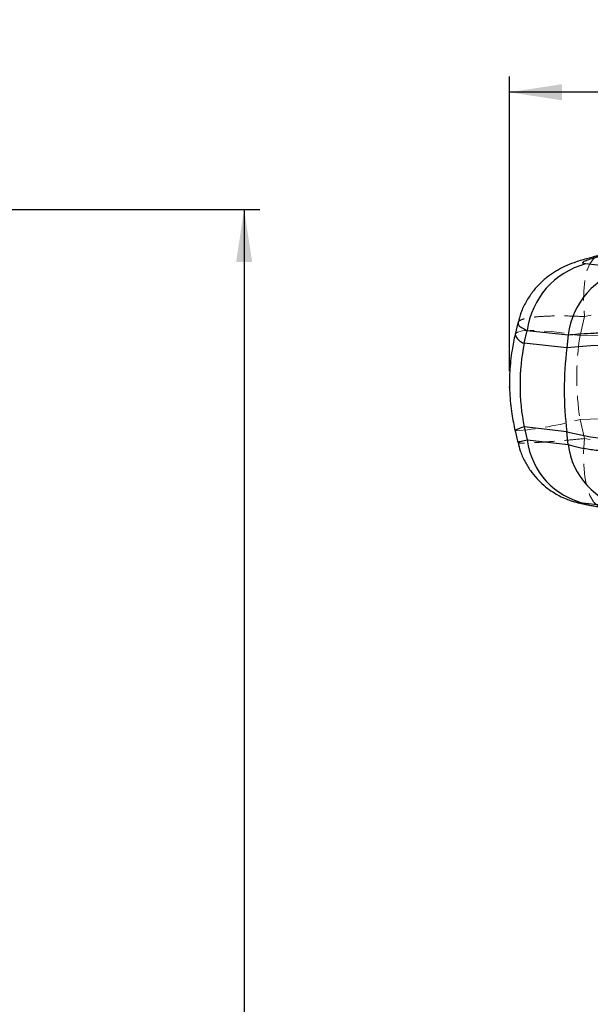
# Model space of a CAD drawing. Header units: millimetres. Extents: x 19 to 411, y 18 to 285.
# Tile 40 of 58: x 248 to 284, y 222 to 284. Entities that reach past the tile are written whole.
import ezdxf

# ---------------------------------------------------------------- set-up
doc = ezdxf.new("R2010")
doc.units = ezdxf.units.MM
doc.header["$PDSIZE"] = -1
doc.linetypes.add('HIDDEN', pattern=[1.905, 1.27, -0.635])
doc.layers.add('FORMATO', color=179, linetype='Continuous')
doc.styles.add('SLDTEXTSTYLE0', font='TXT', dxfattribs={"width": 0.75})
doc.dimstyles.new('SLDDIMSTYLE1', dxfattribs={"dimtxt": 3.5, "dimasz": 3.302, "dimexe": 0, "dimexo": 0.0625, "dimgap": 0.875, "dimtad": 1, "dimdec": 0, "dimrnd": 1e-09, "dimzin": 12, "dimdsep": 46, "dimtxsty": 'SLDTEXTSTYLE0', "dimsah": 1, "dimcen": 0.09, "dimadec": 0, "dimazin": 3, "dimtfac": 1, "dimtdec": 0, "dimtofl": 0, "dimtmove": 0, "dimatfit": 3, "dimfxl": 0, "dimfrac": 2, "dimtolj": 1, "dimtzin": 12, "dimarcsym": 0})

# ---------------------------------------------------------------- blocks, each defined once
blk = doc.blocks.new('_D_4')
at = {"layer": 'FORMATO'}
for p, q in [((217.248, 271.637), (263.427, 271.637)), ((262.427, 271.637), (262.427, 143.427)), ((244.024, 143.427), (263.427, 143.427))]:
    blk.add_line(p, q, dxfattribs=at)
for points in [[(262.427, 271.637), (261.919, 268.335), (262.935, 268.335)], [(262.427, 143.427), (262.935, 146.729), (261.919, 146.729)]]:
    blk.add_solid(points, dxfattribs=at)
at = {"layer": 'FORMATO', "insert": (257.915, 179.923), "char_height": 3.5, "attachment_point": 1, "rotation": 90, "style": 'SLDTEXTSTYLE0'}
blk.add_mtext('128', dxfattribs=at)
blk = doc.blocks.new('_D_7')
at = {"layer": 'FORMATO'}
for p, q in [((279.174, 261.451), (279.174, 280.034)), ((411.468, 261.451), (411.468, 280.034)), ((411.468, 279.034), (279.174, 279.034))]:
    blk.add_line(p, q, dxfattribs=at)
for points in [[(279.174, 279.034), (282.476, 278.526), (282.476, 279.542)], [(411.468, 279.034), (408.166, 279.542), (408.166, 278.526)]]:
    blk.add_solid(points, dxfattribs=at)
at = {"layer": 'FORMATO', "insert": (344.021, 283.546), "char_height": 3.5, "attachment_point": 1, "style": 'SLDTEXTSTYLE0'}
blk.add_mtext('132', dxfattribs=at)

msp = doc.modelspace()

# ---------------------------------------------------------------- linework, layer by layer
at = {"color": 7, "linetype": 'Continuous', "lineweight": 25}
for p, q in [((286.550993, 267.926404), (283.973577, 268.20893)), ((279.7017, 264.504397), (279.528184, 263.77348)), ((280.099561, 263.212764), (280.290997, 264.019126)), ((280.290997, 264.019126), (282.869766, 263.736898)), ((282.789825, 262.916738), (280.099561, 263.212764)), ((282.869766, 263.736898), (282.789825, 262.916738)), ((279.524846, 257.689045), (279.698549, 256.950626)), ((282.789825, 257.636109), (280.099561, 257.93215)), ((280.099561, 257.93215), (280.290997, 257.11839)), ((282.869766, 256.833145), (282.789825, 257.636109)), ((280.290997, 257.11839), (282.869766, 256.833145)), ((286.550993, 252.819949), (283.973577, 253.104949))]:
    msp.add_line(p, q, dxfattribs=at)
at = {"color": 7, "linetype": 'HIDDEN', "lineweight": 18}
for p, q in [((293.627506, 267.047176), (283.910679, 264.892363)), ((283.910679, 264.892363), (283.625996, 263.693207)), ((283.625996, 263.693207), (293.525407, 263.916427)), ((283.625996, 258.412579), (293.525407, 258.635805)), ((283.910679, 257.202418), (283.625996, 258.412579)), ((293.627506, 255.447128), (283.910679, 257.202418))]:
    msp.add_line(p, q, dxfattribs=at)
at = {"color": 7, "linetype": 'HIDDEN', "lineweight": 18, "flags": 128}
for points in [[(284.826061, 268.732855), (284.756558, 268.713662), (284.474483, 268.5368), (284.236794, 268.213937), (284.050794, 267.754966), (283.922182, 267.173955), (283.854907, 266.488755), (283.851033, 265.720361), (283.910679, 264.892363)], [(279.528184, 263.77348), (279.536238, 263.797158), (279.682754, 263.916352), (279.993882, 263.99208), (280.46204, 264.022508), (281.075833, 264.006907), (281.820295, 263.945648), (282.677313, 263.840222), (283.625996, 263.693207)], [(285.020081, 252.853417), (284.756558, 252.956116), (284.474483, 253.216506), (284.236794, 253.618987), (284.050794, 254.151204), (283.922182, 254.796827), (283.854907, 255.536051), (283.851033, 256.346205), (283.910679, 257.202418)]]:
    msp.add_lwpolyline(points, dxfattribs=at)
at = {"color": 7, "linetype": 'Continuous', "lineweight": 25}
for centre, radius, start, end in [((285.261736, 263.363435), 5.013799, 104.88755058, 172.48548895), ((287.840726, 263.081083), 5.014035, 104.90544593, 172.48442081), ((286.100789, 233.966227), 29.139227, 80.67159775, 96.52436271), ((287.229398, 274.798812), 17.727611, 255.49688078, 281.69907968), ((284.966441, 257.712181), 4.713, 187.23792756, 257.83866861), ((287.545373, 257.427032), 4.713173, 187.23884485, 257.82028293)]:
    msp.add_arc(centre, radius, start, end, dxfattribs=at)
at = {"color": 8, "linetype": 'Continuous', "lineweight": 25}
for centre, radius, start, end in [((280.303009, 263.991559), 0.80493, 195.71955533, 255.35960829), ((280.296815, 256.66483), 1.28258, 98.84686237, 127.00561025)]:
    msp.add_arc(centre, radius, start, end, dxfattribs=at)
at = {"color": 7, "linetype": 'HIDDEN', "lineweight": 18}
msp.add_arc((277.939802, 278.65898), 21.029731, 274.32255142, 285.68737514, dxfattribs=at)
at = {"color": 7, "linetype": 'Continuous', "lineweight": 25}
for centre, major_axis, ratio, start_param, end_param in [((297.144151, 260.517343), (17.306187, -0.245184), 0.878475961, 2.97950482, 3.32857067), ((293.592861, 260.908127), (0.957609, 15.202893), 0.718798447, 1.483670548, 1.832736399)]:
    msp.add_ellipse(centre, major_axis=major_axis, ratio=ratio, start_param=start_param, end_param=end_param, dxfattribs=at)
at = {"color": 7, "linetype": 'HIDDEN', "lineweight": 18}
msp.add_ellipse((297.144151, 260.517343), major_axis=(-2.533776, 15.044044), ratio=0.896754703, start_param=1.210611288, end_param=1.559677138, dxfattribs=at)
at = {"color": 7, "linetype": 'Continuous', "lineweight": 25}
for points, knots in [([(284.827272, 268.731603), (284.795165, 268.724979), (284.511225, 268.666397), (283.975814, 268.527156), (283.298587, 268.321525), (282.673424, 268.068273), (282.125195, 267.781495), (281.602358, 267.432913), (281.090975, 266.993412), (280.611813, 266.455092), (280.201357, 265.830443), (279.885099, 265.173992), (279.765111, 264.713923), (279.71003, 264.502728)], [0, 0, 0, 0, 0.0136360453, 0.120594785, 0.2455945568, 0.3442302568, 0.4266299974, 0.5115067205, 0.6058554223, 0.7039924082, 0.8061310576, 0.911004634, 1, 1, 1, 1]), ([(283.973577, 268.20893), (283.901596, 268.222981), (283.757569, 268.251095), (283.808013, 268.344098), (284.056199, 268.462792), (284.485239, 268.600425), (284.875179, 268.692191), (285.074374, 268.739068)], [0, 0, 0, 0, 0.197327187, 0.39483362, 0.589882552, 0.790498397, 1, 1, 1, 1]), ([(282.869766, 263.736898), (283.067781, 263.757961), (283.463809, 263.800087), (284.268469, 263.848675), (285.191179, 263.884606), (286.225115, 263.907613), (287.361339, 263.916741), (288.556458, 263.911366), (289.764413, 263.892548), (290.544751, 263.869228), (290.934926, 263.857567)], [0, 0, 0, 0, 0.12778302, 0.255563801, 0.377300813, 0.499038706, 0.625861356, 0.752687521, 0.876341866, 1, 1, 1, 1]), ([(279.528184, 263.77348), (279.457357, 263.442001), (279.292613, 262.670984), (279.168094, 261.437744), (279.164504, 260.092488), (279.283385, 258.837411), (279.450055, 258.044742), (279.524846, 257.689045)], [0, 0, 0, 0, 0.165822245, 0.385701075, 0.604447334, 0.822502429, 1, 1, 1, 1]), ([(279.709449, 256.952913), (279.752464, 256.775976), (279.851864, 256.367105), (280.119847, 255.773775), (280.472669, 255.189824), (280.879622, 254.685523), (281.317907, 254.261204), (281.769393, 253.915909), (282.213343, 253.646298), (282.625084, 253.447789), (282.980228, 253.311182), (283.271971, 253.219691), (283.510723, 253.15637), (283.764424, 253.0969), (284.09016, 253.028538), (284.521929, 252.944307), (284.863018, 252.882287), (285.022901, 252.853216)], [0, 0, 0, 0, 0.0702935, 0.162435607, 0.250239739, 0.333600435, 0.412230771, 0.4856451, 0.553072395, 0.613133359, 0.66323689, 0.703209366, 0.74062461, 0.783447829, 0.855341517, 0.932192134, 1, 1, 1, 1]), ([(282.869766, 256.833145), (283.067781, 256.775365), (283.463811, 256.659805), (284.268467, 256.517726), (285.191179, 256.404269), (286.225115, 256.320372), (287.361339, 256.268609), (288.556458, 256.251677), (289.764413, 256.268069), (290.544751, 256.306599), (290.934926, 256.325865)], [0, 0, 0, 0, 0.127782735, 0.255563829, 0.37730081, 0.49903865, 0.625861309, 0.752687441, 0.876341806, 1, 1, 1, 1]), ([(283.973577, 253.104949), (283.901596, 253.111606), (283.757569, 253.124927), (283.808013, 253.098541), (284.056199, 253.040289), (284.485239, 252.953856), (284.875179, 252.882327), (285.074374, 252.845788)], [0, 0, 0, 0, 0.1973258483, 0.3948326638, 0.5898822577, 0.7904983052, 1, 1, 1, 1])]:
    msp.add_open_spline(points, degree=3, knots=knots, dxfattribs=at)
at = {"color": 8, "linetype": 'Continuous', "lineweight": 25}
for points, knots in [([(279.715, 264.501253), (279.711794, 264.459572), (279.704777, 264.368327), (279.8943, 264.205401), (280.157672, 264.08173), (280.290997, 264.019126)], [0, 0, 0, 0, 0.2933983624, 0.6423033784, 1, 1, 1, 1]), ([(279.717756, 256.955118), (279.716006, 256.963559), (279.711679, 256.984421), (279.897188, 257.038858), (280.159727, 257.091879), (280.290997, 257.11839)], [0, 0, 0, 0, 0.253605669, 0.626799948, 1, 1, 1, 1])]:
    msp.add_open_spline(points, degree=3, knots=knots, dxfattribs=at)
at = {"color": 7, "linetype": 'HIDDEN', "lineweight": 18}
for points, knots in [([(283.910679, 264.892363), (283.580002, 264.906312), (282.910309, 264.934561), (282.030121, 264.937916), (281.259988, 264.912764), (280.637238, 264.858073), (280.154023, 264.775664), (279.846072, 264.665771), (279.699767, 264.572347), (279.7129, 264.511054), (279.715, 264.501253)], [0, 0, 0, 0, 0.139716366, 0.282956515, 0.41984641, 0.560090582, 0.695855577, 0.834928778, 0.973605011, 1, 1, 1, 1]), ([(283.910679, 257.202418), (283.576065, 257.170854), (282.906848, 257.107728), (282.02305, 257.03283), (281.257945, 256.975121), (280.632217, 256.936441), (280.153894, 256.917091), (279.84131, 256.918501), (279.695595, 256.931556), (279.71339, 256.950476), (279.717756, 256.955118)], [0, 0, 0, 0, 0.138563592, 0.277123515, 0.412835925, 0.548545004, 0.683132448, 0.817717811, 0.955274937, 1, 1, 1, 1])]:
    msp.add_open_spline(points, degree=3, knots=knots, dxfattribs=at)
at = {"layer": 'FORMATO'}
msp.add_point((279.173849, 260.450948), dxfattribs=at)

# ---------------------------------------------------------------- dimensions: what is measured, and where the dimension line sits
for base, p1, p2, angle, picture, middle in [((279.173849, 279.033932), (411.467957, 260.450948), (279.173849, 260.450948), 0, '_D_7', (347.899956, 279.033932)), ((262.426741, 143.42685), (216.248143, 271.63736), (243.023653, 143.42685), 90, '_D_4', (262.426741, 183.802287))]:
    dim = msp.add_linear_dim(base=base, p1=p1, p2=p2, angle=angle, dimstyle='SLDDIMSTYLE1', dxfattribs=at)
    dim.commit()
    dim.dimension.update_dxf_attribs({"geometry": picture, "text_midpoint": middle, "dimtype": 160})

doc.saveas('drawing.dxf')
